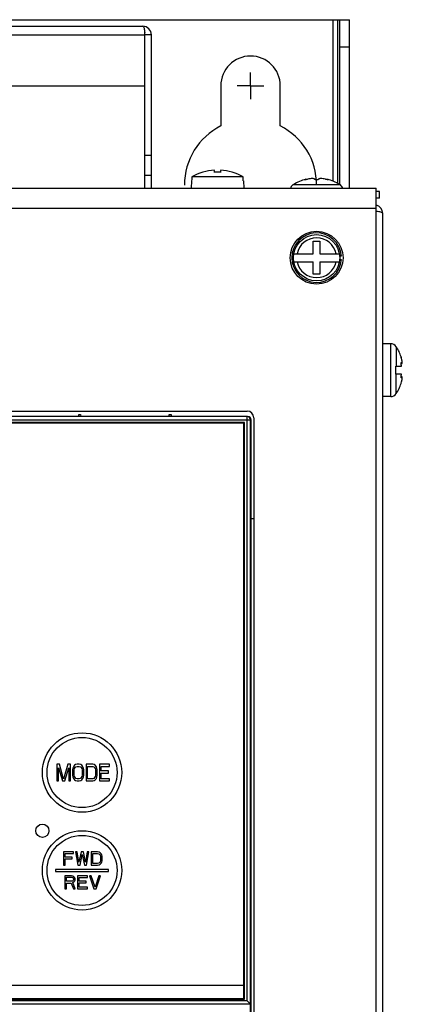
# Model space of a CAD drawing. Header units: millimetres. Extents: x 0 to 1800, y 0 to 1500.
# Tile 16 of 24: x 756 to 814, y 885 to 1034. Entities that reach past the tile are written whole.
import ezdxf

# ---------------------------------------------------------------- set-up
doc = ezdxf.new("R2010")
doc.units = ezdxf.units.MM
doc.header["$LTSCALE"] = 99
doc.linetypes.add('CENTER', pattern=[0.6, 0.375, -0.075, 0.075, -0.075])
doc.layers.get('0').update_dxf_attribs({"linetype": 'CONTINUOUS'})
for name, color, linetype in [('002_AXIS', 7, 'CONTINUOUS'), ('00_COMPONENTS', 7, 'CONTINUOUS'), ('03_AXES', 7, 'CONTINUOUS')]:
    doc.layers.add(name, color=color, linetype=linetype)

msp = doc.modelspace()

# ---------------------------------------------------------------- linework, layer by layer
at = {"color": 3, "linetype": 'CONTINUOUS'}
for p, q in [((527.03, 1032.87), (774.43, 1032.87)), ((774.73, 1023.87), (774.73, 1031.57)), ((775.73, 1008.37), (775.73, 1031.57)), ((526.73, 1023.87), (774.73, 1023.87)), ((491.73, 1008.37), (809.73, 1008.37)), ((809.73, 513.87), (809.73, 1008.37)), ((810.23, 1007.87), (809.73, 1007.87)), ((661.23, 974.67), (790.23, 974.67)), ((791.23, 973.67), (791.23, 795.07))]:
    msp.add_line(p, q, dxfattribs=at)
at = {"color": 9, "linetype": 'CONTINUOUS'}
for p, q in [((526.73, 1031.57), (774.73, 1031.57)), ((804.22, 1008.91), (797.23, 1008.91)), ((491.73, 1005.37), (809.73, 1005.37))]:
    msp.add_line(p, q, dxfattribs=at)
at = {"color": 7, "linetype": 'CONTINUOUS'}
for p, q in [((775.73, 1031.57), (774.73, 1031.57)), ((774.73, 1008.37), (774.73, 1023.87)), ((774.73, 1013.37), (775.73, 1013.37)), ((785.28, 1010.78), (785.28, 1011.08)), ((786.18, 1011.08), (786.18, 1010.78)), ((774.73, 1010.37), (775.73, 1010.37)), ((781.82, 1009.52), (781.78, 1009.52)), ((781.83, 1009.71), (781.82, 1009.52)), ((781.84, 1009.9), (781.83, 1009.71)), ((789.61, 1010.09), (781.84, 1010.09)), ((781.84, 1010.09), (781.84, 1009.9)), ((789.62, 1009.9), (789.61, 1010.09)), ((789.62, 1009.71), (789.62, 1009.9)), ((789.63, 1009.52), (789.62, 1009.71)), ((789.67, 1009.52), (789.63, 1009.52)), ((799.09, 1009.73), (799.09, 1009.66)), ((802.37, 1009.73), (802.37, 1009.66)), ((797.16, 1008.87), (797.11, 1008.87)), ((797.23, 1008.91), (797.16, 1008.87)), ((804.29, 1008.87), (804.22, 1008.91)), ((804.34, 1008.87), (804.29, 1008.87)), ((810.23, 1006.87), (809.73, 1006.87)), ((810.23, 1006.87), (810.23, 1007.87)), ((800.23, 998.47), (800.23, 1000.37)), ((800.23, 1000.37), (801.22, 1000.37)), ((801.22, 1000.37), (801.22, 998.47)), ((797.28, 998.47), (800.23, 998.47)), ((801.22, 998.47), (804.18, 998.47)), ((804.47, 998.12), (804.22, 998.12)), ((804.22, 997.62), (804.47, 997.62)), ((797.28, 997.27), (800.23, 997.27)), ((800.23, 995.37), (800.23, 997.27)), ((801.22, 997.27), (801.22, 995.37)), ((801.22, 997.27), (804.18, 997.27)), ((801.22, 995.37), (800.23, 995.37))]:
    msp.add_line(p, q, dxfattribs=at)
for radius in [4, 3.5]:
    msp.add_circle((800.73, 997.87), radius, dxfattribs=at)
at = {"color": 3, "linetype": 'CONTINUOUS'}
for centre, radius, start, end in [((774.43, 1031.57), 1.3, 0, 90), ((768.87, 1031.55), 5.86, 0.1438, 3.5733), ((790.23, 973.67), 1, 0, 90)]:
    msp.add_arc(centre, radius, start, end, dxfattribs=at)
at = {"color": 7, "linetype": 'CONTINUOUS'}
for centre, radius, start, end in [((785.73, 1003.12), 7.98, 93.2322, 119.1178), ((785.73, 1003.12), 7.98, 60.8822, 86.7678), ((785.73, 1003.12), 7.68, 86.6396, 93.3604), ((800.73, 1003.47), 6.47, 104.6606, 122.6763), ((800.73, 1003.47), 6.47, 57.3237, 75.3394), ((797.73, 1008.08), 1, 127.7932, 165.7708), ((803.73, 1008.08), 1, 14.2292, 52.2068), ((800.73, 997.87), 3.75, 3.8226, 356.1774)]:
    msp.add_arc(centre, radius, start, end, dxfattribs=at)
at = {"color": 9, "linetype": 'CONTINUOUS'}
for start, end in [(11.4952, 168.5048), (191.4952, 348.5048)]:
    msp.add_arc((800.73, 997.87), 3.01, start, end, dxfattribs=at)
at = {"color": 3, "linetype": 'CONTINUOUS'}
msp.add_open_spline([(774.43, 1032.87), (774.47, 1032.87), (774.56, 1032.77), (774.66, 1032.46), (774.7, 1032.15), (774.72, 1031.92)], degree=3, knots=[0, 0, 0, 0, 0.113155, 0.319806, 1, 1, 1, 1], dxfattribs=at)
at = {"color": 7, "linetype": 'CONTINUOUS'}
for points, knots in [([(798.95, 1009.66), (798.95, 1009.67), (798.97, 1009.68), (798.99, 1009.69), (799.04, 1009.71), (799.07, 1009.72), (799.09, 1009.73)], [0, 0, 0, 0, 0.101618, 0.307155, 0.612285, 1, 1, 1, 1]), ([(799.08, 1009.66), (799.06, 1009.66), (799.03, 1009.65), (799, 1009.65), (798.98, 1009.65), (798.96, 1009.65), (798.95, 1009.66), (798.95, 1009.66)], [0, 0, 0, 0, 0.408793, 0.717961, 0.8299, 0.912343, 1, 1, 1, 1]), ([(799.4, 1009.73), (799.35, 1009.72), (799.24, 1009.69), (799.14, 1009.67), (799.08, 1009.66)], [0, 0, 0, 0, 0.506375, 1, 1, 1, 1]), ([(800.43, 1009.73), (800.43, 1009.74), (800.42, 1009.76), (800.4, 1009.78), (800.37, 1009.8), (800.32, 1009.82), (800.22, 1009.84), (800.02, 1009.84), (799.74, 1009.82), (799.51, 1009.77), (799.4, 1009.73)], [0, 0, 0, 0, 0.021907, 0.046865, 0.078145, 0.117324, 0.220545, 0.354072, 0.676727, 1, 1, 1, 1]), ([(801.03, 1009.73), (801.03, 1009.72), (801.01, 1009.7), (800.98, 1009.69), (800.92, 1009.67), (800.84, 1009.66), (800.73, 1009.65), (800.62, 1009.66), (800.53, 1009.67), (800.48, 1009.69), (800.45, 1009.7), (800.43, 1009.72), (800.43, 1009.73)], [0, 0, 0, 0, 0.058632, 0.105837, 0.165929, 0.319288, 0.5, 0.680713, 0.834071, 0.894164, 0.941368, 1, 1, 1, 1]), ([(802.05, 1009.73), (801.94, 1009.77), (801.71, 1009.82), (801.44, 1009.84), (801.24, 1009.84), (801.14, 1009.82), (801.08, 1009.8), (801.05, 1009.78), (801.03, 1009.76), (801.03, 1009.74), (801.03, 1009.73)], [0, 0, 0, 0, 0.323263, 0.645923, 0.779454, 0.882676, 0.921854, 0.953134, 0.978092, 1, 1, 1, 1]), ([(802.37, 1009.66), (802.32, 1009.67), (802.21, 1009.69), (802.1, 1009.72), (802.05, 1009.73)], [0, 0, 0, 0, 0.493625, 1, 1, 1, 1]), ([(802.37, 1009.73), (802.38, 1009.72), (802.42, 1009.71), (802.46, 1009.69), (802.49, 1009.68), (802.5, 1009.67), (802.5, 1009.66)], [0, 0, 0, 0, 0.387715, 0.692844, 0.898382, 1, 1, 1, 1]), ([(802.5, 1009.66), (802.5, 1009.66), (802.49, 1009.65), (802.48, 1009.65), (802.46, 1009.65), (802.42, 1009.65), (802.39, 1009.66), (802.37, 1009.66)], [0, 0, 0, 0, 0.087657, 0.170099, 0.282039, 0.591207, 1, 1, 1, 1])]:
    msp.add_open_spline(points, degree=3, knots=knots, dxfattribs=at)
at = {"layer": '002_AXIS', "color": 7, "linetype": 'CENTER'}
for q in [(790.73, 1025.87), (788.73, 1023.87), (790.73, 1021.87), (792.73, 1023.87)]:
    msp.add_line((790.73, 1023.87), q, dxfattribs=at)
at = {"layer": '00_COMPONENTS', "color": 7, "linetype": 'CONTINUOUS'}
for p, q in [((495.73, 1033.87), (805.73, 1033.87)), ((803.23, 1009.43), (803.23, 1033.87)), ((804.23, 1008.91), (804.23, 1033.87)), ((804.23, 1029.77), (805.73, 1029.77)), ((786.23, 1023.87), (786.23, 1017.8)), ((795.23, 1017.8), (795.23, 1023.87)), ((811.94, 984.87), (810.73, 984.87)), ((813.51, 982.86), (813.51, 982.87)), ((813.51, 982.87), (813.51, 982.87)), ((813.51, 982.87), (813.53, 982.79)), ((813.53, 982.79), (813.51, 982.86)), ((813.57, 982.65), (813.53, 982.79)), ((812.73, 980.27), (812.73, 981.47)), ((812.73, 981.47), (813.59, 981.47)), ((813.67, 981.89), (813.51, 981.89)), ((813.59, 982.57), (813.57, 982.65)), ((813.59, 980.27), (812.73, 980.27)), ((813.67, 979.85), (813.51, 979.85)), ((813.51, 978.87), (813.59, 979.17)), ((813.51, 978.87), (813.51, 978.87)), ((813.51, 978.87), (813.51, 978.87)), ((813.51, 978.87), (813.51, 978.87)), ((811.94, 976.87), (810.73, 976.87)), ((790.23, 973.87), (661.23, 973.87)), ((764.73, 973.87), (764.73, 974.17)), ((764.73, 974.17), (765.02, 974.17)), ((765.02, 974.17), (765.03, 973.87)), ((778.43, 973.87), (778.43, 974.17)), ((778.43, 974.17), (778.72, 974.17)), ((778.72, 974.17), (778.73, 973.87)), ((789.83, 972.97), (661.63, 972.97)), ((789.73, 972.87), (661.73, 972.87)), ((789.73, 885.87), (789.73, 972.87)), ((789.83, 885.77), (789.83, 972.97)), ((790.73, 843.97), (790.73, 973.37)), ((790.83, 795.4), (790.83, 973.37)), ((761.43, 921.27), (761.43, 918.77)), ((761.81, 921.27), (761.43, 921.27)), ((761.68, 918.77), (761.68, 920.73)), ((761.68, 920.73), (762.27, 918.77)), ((762.44, 919.03), (761.81, 921.27)), ((763.08, 921.27), (762.44, 919.03)), ((762.61, 918.77), (763.21, 920.73)), ((763.46, 921.27), (763.08, 921.27)), ((763.21, 920.73), (763.21, 918.77)), ((763.46, 918.77), (763.46, 921.27)), ((763.84, 920.68), (763.8, 920.42)), ((763.8, 920.42), (763.8, 919.62)), ((763.92, 920.89), (763.84, 920.68)), ((764.09, 921.11), (763.92, 920.89)), ((764.05, 920.42), (764.09, 920.63)), ((764.05, 919.62), (764.05, 920.42)), ((764.26, 921.21), (764.09, 921.11)), ((764.09, 920.63), (764.18, 920.79)), ((764.18, 920.79), (764.31, 920.89)), ((764.48, 921.27), (764.26, 921.21)), ((764.31, 920.89), (764.48, 920.95)), ((764.81, 921.27), (764.48, 921.27)), ((764.48, 920.95), (764.81, 920.95)), ((765.03, 921.21), (764.81, 921.27)), ((764.81, 920.95), (764.98, 920.89)), ((764.98, 920.89), (765.11, 920.79)), ((765.19, 921.11), (765.03, 921.21)), ((765.11, 920.79), (765.19, 920.63)), ((765.36, 920.89), (765.19, 921.11)), ((765.19, 920.63), (765.24, 920.42)), ((765.24, 920.42), (765.24, 919.62)), ((765.45, 920.68), (765.36, 920.89)), ((765.49, 920.42), (765.45, 920.68)), ((765.49, 919.62), (765.49, 920.42)), ((765.83, 921.27), (765.83, 918.77)), ((766.85, 921.27), (765.83, 921.27)), ((766.08, 919.09), (766.08, 920.95)), ((766.08, 920.95), (766.85, 920.95)), ((767.06, 921.21), (766.85, 921.27)), ((766.85, 920.95), (767.02, 920.89)), ((767.02, 920.89), (767.14, 920.79)), ((767.23, 921.11), (767.06, 921.21)), ((767.14, 920.79), (767.23, 920.63)), ((767.4, 920.89), (767.23, 921.11)), ((767.23, 920.63), (767.27, 920.42)), ((767.27, 920.42), (767.27, 919.62)), ((767.48, 920.68), (767.4, 920.89)), ((767.52, 920.42), (767.48, 920.68)), ((767.52, 919.62), (767.52, 920.42)), ((767.86, 921.27), (767.86, 918.77)), ((769.39, 921.27), (767.86, 921.27)), ((768.12, 920.26), (768.12, 920.95)), ((768.12, 920.95), (769.39, 920.95)), ((769.22, 920.26), (768.12, 920.26)), ((769.22, 919.94), (769.22, 920.26)), ((769.39, 920.95), (769.39, 921.27)), ((761.43, 918.77), (761.68, 918.77)), ((762.27, 918.77), (762.61, 918.77)), ((763.21, 918.77), (763.46, 918.77)), ((763.8, 919.62), (763.84, 919.35)), ((763.84, 919.35), (763.92, 919.14)), ((763.92, 919.14), (764.09, 918.93)), ((764.09, 919.4), (764.05, 919.62)), ((764.18, 919.25), (764.09, 919.4)), ((764.09, 918.93), (764.26, 918.82)), ((764.31, 919.14), (764.18, 919.25)), ((764.26, 918.82), (764.48, 918.77)), ((764.48, 919.09), (764.31, 919.14)), ((764.81, 919.09), (764.48, 919.09)), ((764.48, 918.77), (764.81, 918.77)), ((764.98, 919.14), (764.81, 919.09)), ((764.81, 918.77), (765.03, 918.82)), ((765.11, 919.25), (764.98, 919.14)), ((765.03, 918.82), (765.19, 918.93)), ((765.19, 919.4), (765.11, 919.25)), ((765.24, 919.62), (765.19, 919.4)), ((765.19, 918.93), (765.36, 919.14)), ((765.36, 919.14), (765.45, 919.35)), ((765.45, 919.35), (765.49, 919.62)), ((765.83, 918.77), (766.85, 918.77)), ((766.85, 919.09), (766.08, 919.09)), ((767.02, 919.14), (766.85, 919.09)), ((766.85, 918.77), (767.06, 918.82)), ((767.14, 919.25), (767.02, 919.14)), ((767.06, 918.82), (767.23, 918.93)), ((767.23, 919.4), (767.14, 919.25)), ((767.27, 919.62), (767.23, 919.4)), ((767.23, 918.93), (767.4, 919.14)), ((767.4, 919.14), (767.48, 919.35)), ((767.48, 919.35), (767.52, 919.62)), ((767.86, 918.77), (769.39, 918.77)), ((768.12, 919.09), (768.12, 919.94)), ((768.12, 919.94), (769.22, 919.94)), ((769.39, 919.09), (768.12, 919.09)), ((769.39, 918.77), (769.39, 919.09)), ((762.43, 908.02), (762.43, 906.02)), ((763.93, 908.02), (762.43, 908.02)), ((762.68, 907.21), (762.68, 907.76)), ((762.68, 907.76), (763.93, 907.76)), ((763.76, 907.21), (762.68, 907.21)), ((762.68, 906.02), (762.68, 906.95)), ((762.68, 906.95), (763.76, 906.95)), ((763.76, 906.95), (763.76, 907.21)), ((763.93, 907.76), (763.93, 908.02)), ((764.51, 908.02), (764.26, 908.02)), ((764.26, 908.02), (764.59, 906.02)), ((764.76, 906.48), (764.51, 908.02)), ((765.09, 908.02), (764.76, 906.48)), ((764.93, 906.02), (765.26, 907.63)), ((765.43, 908.02), (765.09, 908.02)), ((765.26, 907.63), (765.59, 906.02)), ((765.76, 906.48), (765.43, 908.02)), ((766.01, 908.02), (765.76, 906.48)), ((765.93, 906.02), (766.26, 908.02)), ((766.26, 908.02), (766.01, 908.02)), ((766.59, 908.02), (766.59, 906.02)), ((767.59, 908.02), (766.59, 908.02)), ((766.84, 906.27), (766.84, 907.76)), ((766.84, 907.76), (767.59, 907.76)), ((767.8, 907.97), (767.59, 908.02)), ((767.59, 907.76), (767.76, 907.72)), ((767.76, 907.72), (767.89, 907.63)), ((767.97, 907.89), (767.8, 907.97)), ((767.89, 907.63), (767.97, 907.51)), ((768.14, 907.72), (767.97, 907.89)), ((767.97, 907.51), (768.01, 907.34)), ((768.01, 907.34), (768.01, 906.7)), ((768.22, 907.55), (768.14, 907.72)), ((768.26, 907.34), (768.22, 907.55)), ((768.26, 906.7), (768.26, 907.34)), ((761.23, 905.37), (761.23, 905.07)), ((769.23, 905.37), (761.23, 905.37)), ((762.43, 906.02), (762.68, 906.02)), ((764.59, 906.02), (764.93, 906.02)), ((765.59, 906.02), (765.93, 906.02)), ((766.59, 906.02), (767.59, 906.02)), ((767.59, 906.27), (766.84, 906.27)), ((767.76, 906.31), (767.59, 906.27)), ((767.59, 906.02), (767.8, 906.06)), ((767.89, 906.4), (767.76, 906.31)), ((767.8, 906.06), (767.97, 906.14)), ((767.97, 906.53), (767.89, 906.4)), ((768.01, 906.7), (767.97, 906.53)), ((767.97, 906.14), (768.14, 906.31)), ((768.14, 906.31), (768.22, 906.48)), ((768.22, 906.48), (768.26, 906.7)), ((769.23, 905.07), (769.23, 905.37)), ((761.23, 905.07), (769.23, 905.07)), ((762.63, 904.42), (762.63, 902.42)), ((763.63, 904.42), (762.63, 904.42)), ((762.88, 903.57), (762.88, 904.2)), ((762.88, 904.2), (763.67, 904.2)), ((763.84, 904.37), (763.63, 904.42)), ((763.67, 904.2), (763.79, 904.16)), ((763.79, 904.16), (763.88, 904.08)), ((764, 904.25), (763.84, 904.37)), ((763.88, 904.08), (763.92, 903.95)), ((763.92, 903.82), (763.88, 903.69)), ((763.92, 903.95), (763.92, 903.82)), ((764.13, 904.08), (764, 904.25)), ((764.17, 903.95), (764.13, 904.08)), ((764.17, 903.78), (764.17, 903.95)), ((764.54, 904.42), (764.54, 902.42)), ((766.04, 904.42), (764.54, 904.42)), ((764.79, 903.61), (764.79, 904.16)), ((764.79, 904.16), (766.04, 904.16)), ((766.04, 904.16), (766.04, 904.42)), ((766.63, 904.42), (766.38, 904.42)), ((766.38, 904.42), (767.04, 902.42)), ((767.21, 902.67), (766.63, 904.42)), ((767.79, 904.42), (767.21, 902.67)), ((767.38, 902.42), (768.04, 904.42)), ((768.04, 904.42), (767.79, 904.42)), ((762.63, 902.42), (762.88, 902.42)), ((763.67, 903.57), (762.88, 903.57)), ((762.88, 902.42), (762.88, 903.31)), ((762.88, 903.31), (763.59, 903.31)), ((763.59, 903.31), (763.92, 902.42)), ((763.79, 903.61), (763.67, 903.57)), ((763.88, 903.69), (763.79, 903.61)), ((763.84, 903.4), (764, 903.48)), ((764.21, 902.42), (763.84, 903.4)), ((763.92, 902.42), (764.21, 902.42)), ((764, 903.48), (764.13, 903.65)), ((764.13, 903.65), (764.17, 903.78)), ((764.54, 902.42), (766.04, 902.42)), ((765.88, 903.61), (764.79, 903.61)), ((764.79, 902.67), (764.79, 903.35)), ((764.79, 903.35), (765.88, 903.35)), ((766.04, 902.67), (764.79, 902.67)), ((765.88, 903.35), (765.88, 903.61)), ((766.04, 902.42), (766.04, 902.67)), ((767.04, 902.42), (767.38, 902.42)), ((661.73, 887.87), (789.73, 887.87)), ((661.63, 885.77), (789.83, 885.77)), ((661.73, 885.87), (789.73, 885.87)), ((790.57, 885.15), (790.23, 885.5)), ((790.73, 885), (790.57, 885.15)), ((790.73, 885), (790.73, 885))]:
    msp.add_line(p, q, dxfattribs=at)
at = {"layer": '00_COMPONENTS', "color": 9, "linetype": 'CONTINUOUS'}
for p, q in [((803.93, 1009.08), (803.93, 1033.87)), ((811.94, 976.87), (811.94, 984.87)), ((812.77, 984.41), (812.77, 981.47)), ((813.53, 981.98), (813.59, 981.98)), ((812.77, 977.32), (812.77, 980.27)), ((813.53, 979.76), (813.59, 979.76)), ((790.23, 885.5), (790.23, 973.87)), ((660.62, 973.37), (790.83, 973.37)), ((790.73, 885), (660.73, 885)), ((790.23, 885.5), (661.23, 885.5))]:
    msp.add_line(p, q, dxfattribs=at)
at = {"layer": '00_COMPONENTS', "color": 3, "linetype": 'CONTINUOUS'}
for p, q in [((805.73, 1008.37), (805.73, 1033.87)), ((810.73, 512.17), (810.73, 1004.57)), ((791.23, 958.37), (790.83, 958.37))]:
    msp.add_line(p, q, dxfattribs=at)
at = {"layer": '00_COMPONENTS', "color": 7, "linetype": 'CONTINUOUS'}
for centre, radius in [((765.23, 920.02), 6), ((759.23, 911.22), 1), ((765.23, 905.22), 6)]:
    msp.add_circle(centre, radius, dxfattribs=at)
at = {"layer": '00_COMPONENTS', "color": 9, "linetype": 'CONTINUOUS'}
for centre in [(765.23, 920.02), (765.23, 905.22)]:
    msp.add_circle(centre, 5.3, dxfattribs=at)
at = {"layer": '00_COMPONENTS', "color": 7, "linetype": 'CONTINUOUS'}
for centre, radius, start, end in [((790.73, 1023.87), 4.5, 0, 180), ((790.73, 1008.87), 10, 116.7437, 180.0313), ((790.73, 1008.87), 10, 359.9687, 63.2563), ((811.94, 983.87), 1, 33.0557, 90), ((807.33, 980.87), 6.5, 17.9201, 33.0557), ((807.33, 980.87), 6.5, 326.9443, 342.0799), ((811.94, 977.87), 1, 270, 326.9443), ((790.23, 973.37), 0.5, 0, 90)]:
    msp.add_arc(centre, radius, start, end, dxfattribs=at)
at = {"layer": '00_COMPONENTS', "color": 3, "linetype": 'CONTINUOUS'}
for centre, radius, start, end in [((809.43, 1004.57), 1.3, 0, 75.3611), ((809.43, 999.42), 5.44, 86.3828, 87.2639)]:
    msp.add_arc(centre, radius, start, end, dxfattribs=at)
at = {"layer": '00_COMPONENTS', "color": 7, "linetype": 'CONTINUOUS'}
msp.add_ellipse((790.33, 973.37), major_axis=(0.501, 0), ratio=0.99863, start_param=0, end_param=1.570796, dxfattribs=at)
at = {"layer": '00_COMPONENTS', "color": 3, "linetype": 'CONTINUOUS'}
msp.add_open_spline([(810.73, 1004.57), (810.73, 1004.61), (810.63, 1004.69), (810.32, 1004.8), (810.01, 1004.84), (809.78, 1004.86)], degree=3, knots=[0, 0, 0, 0, 0.113146, 0.319802, 1, 1, 1, 1], dxfattribs=at)
at = {"layer": '00_COMPONENTS', "color": 7, "linetype": 'CONTINUOUS'}
for points, knots in [([(813.51, 981.89), (813.51, 981.9), (813.51, 981.94), (813.52, 981.98), (813.54, 982.02), (813.55, 982.02)], [0, 0, 0, 0, 0.388945, 0.687178, 1, 1, 1, 1]), ([(813.59, 981.47), (813.58, 981.49), (813.55, 981.56), (813.53, 981.66), (813.51, 981.77), (813.51, 981.85), (813.51, 981.89)], [0, 0, 0, 0, 0.203508, 0.462609, 0.74241, 1, 1, 1, 1]), ([(813.55, 982.02), (813.56, 982.02), (813.58, 982), (813.59, 981.99), (813.59, 981.98)], [0, 0, 0, 0, 0.378468, 1, 1, 1, 1]), ([(813.66, 982.3), (813.65, 982.32), (813.63, 982.41), (813.61, 982.5), (813.59, 982.57)], [0, 0, 0, 0, 0.241391, 1, 1, 1, 1]), ([(813.59, 981.98), (813.61, 981.95), (813.62, 981.92), (813.65, 981.89), (813.67, 981.89), (813.67, 981.89)], [0, 0, 0, 0, 0.658389, 0.865096, 1, 1, 1, 1]), ([(813.69, 982.12), (813.69, 982.13), (813.68, 982.19), (813.67, 982.25), (813.66, 982.3)], [0, 0, 0, 0, 0.23013, 1, 1, 1, 1]), ([(813.67, 981.89), (813.68, 981.89), (813.68, 981.89), (813.69, 981.9), (813.69, 981.9)], [0, 0, 0, 0, 0.436485, 1, 1, 1, 1]), ([(813.7, 981.98), (813.7, 981.99), (813.7, 982.03), (813.69, 982.08), (813.69, 982.12)], [0, 0, 0, 0, 0.212545, 1, 1, 1, 1]), ([(813.69, 981.9), (813.69, 981.9), (813.7, 981.92), (813.7, 981.94), (813.7, 981.95)], [0, 0, 0, 0, 0.193646, 1, 1, 1, 1]), ([(813.7, 981.95), (813.7, 981.95), (813.7, 981.96), (813.7, 981.97), (813.7, 981.98)], [0, 0, 0, 0, 0.234218, 1, 1, 1, 1]), ([(813.51, 979.85), (813.51, 979.88), (813.51, 979.96), (813.53, 980.07), (813.55, 980.18), (813.58, 980.24), (813.59, 980.27)], [0, 0, 0, 0, 0.25759, 0.537391, 0.796492, 1, 1, 1, 1]), ([(813.55, 979.72), (813.54, 979.72), (813.52, 979.75), (813.51, 979.79), (813.51, 979.83), (813.51, 979.85)], [0, 0, 0, 0, 0.312822, 0.611055, 1, 1, 1, 1]), ([(813.59, 979.76), (813.59, 979.75), (813.58, 979.73), (813.56, 979.72), (813.55, 979.72)], [0, 0, 0, 0, 0.621532, 1, 1, 1, 1]), ([(813.67, 979.85), (813.67, 979.85), (813.65, 979.84), (813.62, 979.81), (813.61, 979.78), (813.59, 979.76)], [0, 0, 0, 0, 0.134855, 0.341532, 1, 1, 1, 1]), ([(813.69, 979.83), (813.69, 979.84), (813.68, 979.84), (813.68, 979.85), (813.67, 979.85)], [0, 0, 0, 0, 0.563531, 1, 1, 1, 1]), ([(813.7, 979.78), (813.7, 979.79), (813.7, 979.81), (813.69, 979.82), (813.69, 979.83)], [0, 0, 0, 0, 0.308398, 1, 1, 1, 1]), ([(813.69, 979.62), (813.69, 979.63), (813.7, 979.68), (813.7, 979.72), (813.7, 979.75)], [0, 0, 0, 0, 0.28599, 1, 1, 1, 1]), ([(813.7, 979.75), (813.7, 979.76), (813.7, 979.77), (813.7, 979.78), (813.7, 979.78)], [0, 0, 0, 0, 0.265752, 1, 1, 1, 1]), ([(813.59, 979.17), (813.6, 979.19), (813.62, 979.28), (813.64, 979.37), (813.66, 979.43)], [0, 0, 0, 0, 0.255951, 1, 1, 1, 1]), ([(813.66, 979.43), (813.66, 979.45), (813.67, 979.51), (813.68, 979.57), (813.69, 979.62)], [0, 0, 0, 0, 0.268139, 1, 1, 1, 1])]:
    msp.add_open_spline(points, degree=3, knots=knots, dxfattribs=at)
at = {"layer": '03_AXES', "color": 7, "linetype": 'CONTINUOUS'}
for p, q in [((781.78, 1009.52), (781.74, 1008.37)), ((789.67, 1009.52), (789.71, 1008.37))]:
    msp.add_line(p, q, dxfattribs=at)

doc.saveas('drawing.dxf')
